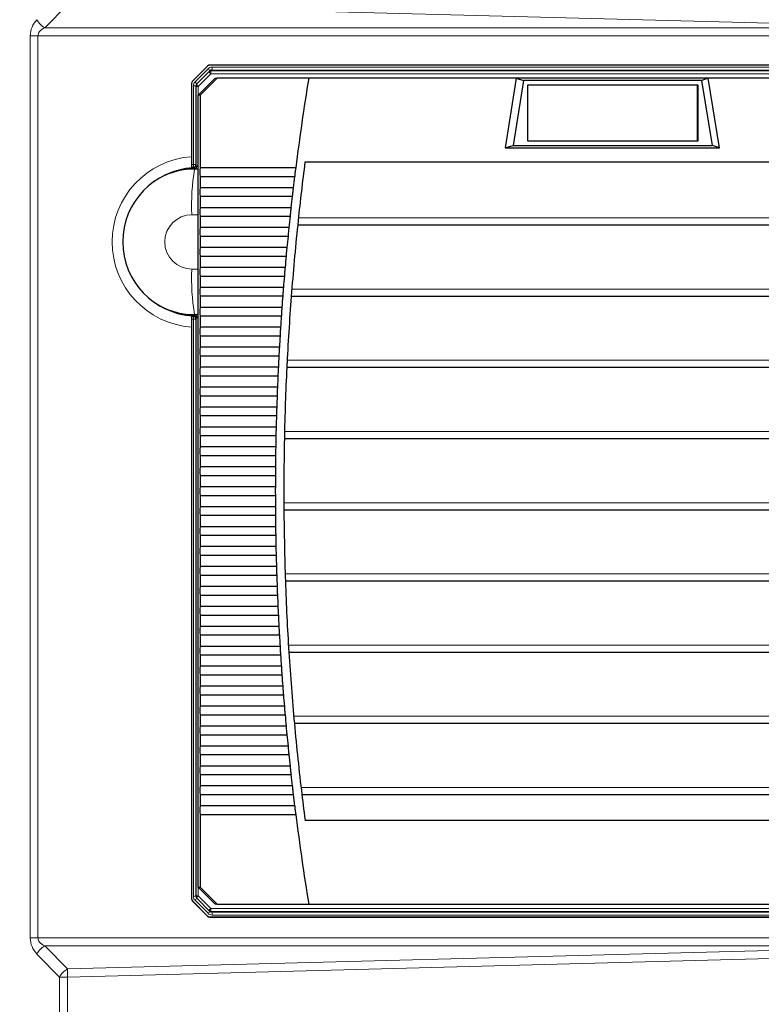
# Model space of a CAD drawing. Header units: millimetres. Extents: x 0 to 4205, y 0 to 2970.
# Tile 60 of 87: x 2147 to 2277, y 1806 to 1979. Entities that reach past the tile are written whole.
import ezdxf

# ---------------------------------------------------------------- set-up
doc = ezdxf.new("R2010")
doc.units = ezdxf.units.MM
doc.header["$LTSCALE"] = 5
doc.styles.add('SLDTEXTSTYLE0', font='TXT', dxfattribs={"width": 0.605})
doc.dimstyles.new('SLDDIMSTYLE0', dxfattribs={"dimtxt": 12.841593, "dimasz": 16.5, "dimexe": 0, "dimexo": 0.0625, "dimgap": 3.210398, "dimtad": 1, "dimdec": 0, "dimrnd": 1e-09, "dimzin": 12, "dimdsep": 46, "dimtxsty": 'SLDTEXTSTYLE0', "dimsah": 1, "dimcen": 0.09, "dimadec": 0, "dimazin": 3, "dimtfac": 1, "dimtdec": 1, "dimtofl": 0, "dimtmove": 0, "dimatfit": 3, "dimfxl": 0, "dimfrac": 2, "dimtolj": 1, "dimtzin": 12, "dimarcsym": 0})

# ---------------------------------------------------------------- blocks, each defined once
blk = doc.blocks.new('_D_7')
at = {"color": 7, "linetype": 'Continuous', "lineweight": 0}
for p, q in [((2163.82, 2742.16), (2159.41, 2742.16)), ((2159.41, 2742.16), (2159.41, 2722.44)), ((2198.12, 2742.16), (2202.53, 2742.16)), ((2202.53, 2742.16), (2202.53, 2722.44)), ((1950.03, 2550.64), (1950.03, 2724.5)), ((2399.56, 1699.78), (2399.56, 2724.5)), ((2159.41, 2722.44), (2163.82, 2722.44)), ((2202.53, 2722.44), (2198.12, 2722.44)), ((1950.03, 2719.5), (2399.56, 2719.5))]:
    blk.add_line(p, q, dxfattribs=at)
at = {"color": 7, "linetype": 'Continuous', "lineweight": 18}
for points in [[(1950.03, 2719.5), (1966.53, 2717), (1966.53, 2722)], [(2399.56, 2719.5), (2383.06, 2722), (2383.06, 2717)]]:
    blk.add_solid(points, dxfattribs=at)
at = {"color": 7, "linetype": 'Continuous', "lineweight": 18, "char_height": 13.229, "attachment_point": 1, "style": 'SLDTEXTSTYLE0'}
for s, insert in [('450', (2166.27, 2762.15)), ('17,7', (2163.82, 2739.49))]:
    blk.add_mtext(s, dxfattribs=dict(at, insert=insert))

msp = doc.modelspace()

# ---------------------------------------------------------------- linework, layer by layer
at = {"color": 8, "linetype": 'Continuous', "lineweight": 18}
for p, q in [((2155.37, 1981.3), (2151.38, 1977.26)), ((2309.04, 1977.26), (2155.37, 1981.3)), ((2151.38, 1977.26), (2309.04, 1977.26)), ((2148.85, 1817.5), (2148.85, 1975.84)), ((2150.19, 1975.84), (2148.85, 1975.84)), ((2150.19, 1975.84), (2150.19, 1817.5)), ((2353.53, 1975.84), (2150.19, 1975.84)), ((2179.97, 1970.52), (2179.99, 1970.56)), ((2180.35, 1970.71), (2180.32, 1970.67)), ((2180.75, 1970.33), (2321.21, 1970.33)), ((2177.75, 1967.74), (2180.05, 1970.04)), ((2180.51, 1969.19), (2178.29, 1966.97)), ((2320.84, 1969.19), (2180.51, 1969.19)), ((2180.72, 1969.83), (2180.53, 1969.69)), ((2180.53, 1969.69), (2320.87, 1969.69)), ((2321.18, 1969.83), (2180.72, 1969.83)), ((2177.29, 1967.85), (2177.26, 1967.81)), ((2177.46, 1953.23), (2177.46, 1967.03)), ((2177.46, 1967.03), (2177.93, 1967.03)), ((2177.93, 1966.97), (2178.29, 1966.97)), ((2178.29, 1966.97), (2178.29, 1953)), ((2177.46, 1953.23), (2177.93, 1953.23)), ((2178.29, 1953), (2178.31, 1953)), ((2177.44, 1952.65), (2177.46, 1952.76)), ((2177.67, 1952.44), (2177.79, 1952.51)), ((2177.67, 1952.44), (2178.31, 1952.44)), ((2178.31, 1952.5), (2178.26, 1952.5)), ((2178.27, 1944.44), (2177.2, 1944.44)), ((2178.31, 1944.44), (2178.27, 1944.44)), ((2178.27, 1934.9), (2178.27, 1944.44)), ((2195.9, 1943.89), (2306.05, 1943.89)), ((2177.2, 1934.9), (2178.27, 1934.9)), ((2178.31, 1934.9), (2178.27, 1934.9)), ((2194.73, 1931.39), (2307.21, 1931.39)), ((2177.46, 1926.58), (2177.44, 1926.69)), ((2177.46, 1824.81), (2177.46, 1926.11)), ((2177.93, 1926.11), (2177.46, 1926.11)), ((2177.67, 1926.9), (2177.79, 1926.83)), ((2178.31, 1926.9), (2177.67, 1926.9)), ((2178.26, 1926.84), (2178.31, 1926.84)), ((2178.29, 1926.34), (2178.29, 1824.87)), ((2178.31, 1926.34), (2178.29, 1926.34)), ((2193.92, 1918.89), (2308.03, 1918.89)), ((2193.46, 1906.39), (2308.49, 1906.39)), ((2193.34, 1893.89), (2308.61, 1893.89)), ((2193.57, 1881.39), (2308.38, 1881.39)), ((2194.15, 1868.89), (2307.8, 1868.89)), ((2195.07, 1856.39), (2306.87, 1856.39)), ((2196.35, 1843.89), (2305.6, 1843.89)), ((2177.26, 1824.03), (2177.29, 1823.99)), ((2177.46, 1824.81), (2177.93, 1824.81)), ((2180.05, 1821.81), (2177.75, 1824.11)), ((2178.29, 1824.87), (2177.93, 1824.87)), ((2178.29, 1824.87), (2180.51, 1822.65)), ((2180.51, 1822.65), (2320.84, 1822.65)), ((2180.53, 1822.15), (2180.72, 1822.01)), ((2320.87, 1822.15), (2180.53, 1822.15)), ((2180.72, 1822.01), (2321.18, 1822.01)), ((2180, 1821.28), (2179.97, 1821.32)), ((2180.32, 1821.17), (2180.35, 1821.14)), ((2321.21, 1821.51), (2180.75, 1821.51)), ((2150.19, 1817.5), (2148.85, 1817.5)), ((2150.19, 1817.5), (2353.53, 1817.5)), ((2309.04, 1816.09), (2151.38, 1816.09)), ((2151.38, 1816.09), (2155.37, 1812.04)), ((2155.37, 1812.04), (2309.04, 1816.09)), ((2153.99, 1810.63), (2150, 1814.67)), ((2309.05, 1814.67), (2155.38, 1810.63)), ((2153.99, 1716.65), (2153.99, 1810.63)), ((2155.38, 1810.63), (2153.99, 1810.63)), ((2155.38, 1810.63), (2155.38, 1716.65))]:
    msp.add_line(p, q, dxfattribs=at)
at = {"color": 7, "linetype": 'Continuous', "lineweight": 25}
for p, q in [((2179.97, 1970.52), (2177.26, 1967.81)), ((2177.29, 1967.85), (2179.99, 1970.56)), ((2321.63, 1970.67), (2180.32, 1970.67)), ((2321.73, 1970.71), (2180.35, 1970.71)), ((2180.37, 1969.68), (2178.07, 1967.38)), ((2177.14, 1967.49), (2177.14, 1954.62)), ((2177.93, 1953.23), (2177.93, 1967.03)), ((2178.31, 1965.42), (2181.3, 1968.42)), ((2181.62, 1968.42), (2178.63, 1965.42)), ((2181.3, 1968.42), (2181.62, 1968.42)), ((2197.7, 1968.42), (2181.62, 1968.42)), ((2234.13, 1968.42), (2197.7, 1968.42)), ((2234.13, 1968.42), (2232.16, 1956.17)), ((2235.4, 1968), (2233.56, 1956.6)), ((2234.13, 1968.42), (2235.4, 1968)), ((2267.82, 1968.42), (2234.13, 1968.42)), ((2266.7, 1968), (2235.4, 1968)), ((2266.02, 1967.2), (2236.08, 1967.2)), ((2236.08, 1967.2), (2236.08, 1957.4)), ((2265.93, 1957.4), (2265.93, 1967.2)), ((2266.02, 1957.4), (2266.02, 1967.2)), ((2267.82, 1968.42), (2266.7, 1968)), ((2268.54, 1956.6), (2266.7, 1968)), ((2269.8, 1956.17), (2267.82, 1968.42)), ((2304.27, 1968.42), (2267.82, 1968.42)), ((2178.31, 1826.42), (2178.31, 1965.42)), ((2178.63, 1965.42), (2178.31, 1965.42)), ((2178.63, 1965.42), (2178.63, 1952.67)), ((2232.16, 1956.17), (2233.56, 1956.6)), ((2233.56, 1956.6), (2268.54, 1956.6)), ((2236.08, 1957.4), (2266.02, 1957.4)), ((2269.8, 1956.17), (2268.54, 1956.6)), ((2232.16, 1956.17), (2269.8, 1956.17)), ((2177.93, 1953.23), (2177.93, 1953.23)), ((2304.91, 1953.67), (2197.05, 1953.67)), ((2177.7, 1952.7), (2177.72, 1952.72)), ((2195.43, 1952.67), (2178.63, 1952.67)), ((2178.63, 1951.17), (2195.24, 1951.17)), ((2178.63, 1951.17), (2178.63, 1949.17)), ((2195, 1949.17), (2178.63, 1949.17)), ((2178.63, 1947.67), (2178.63, 1945.67)), ((2178.63, 1947.67), (2194.82, 1947.67)), ((2194.6, 1945.67), (2178.63, 1945.67)), ((2178.63, 1944.17), (2194.43, 1944.17)), ((2178.63, 1944.17), (2178.63, 1942.17)), ((2195.77, 1942.66), (2306.16, 1942.66)), ((2194.22, 1942.17), (2178.63, 1942.17)), ((2178.63, 1940.67), (2178.63, 1938.67)), ((2178.63, 1940.67), (2194.07, 1940.67)), ((2193.88, 1938.67), (2178.63, 1938.67)), ((2178.63, 1937.17), (2193.74, 1937.17)), ((2178.63, 1937.17), (2178.63, 1935.17)), ((2193.56, 1935.17), (2178.63, 1935.17)), ((2178.63, 1933.67), (2178.63, 1931.67)), ((2178.63, 1933.67), (2193.43, 1933.67)), ((2193.27, 1931.67), (2178.63, 1931.67)), ((2178.63, 1930.17), (2193.15, 1930.17)), ((2178.63, 1930.17), (2178.63, 1928.17)), ((2194.64, 1930.16), (2307.28, 1930.16)), ((2193, 1928.17), (2178.63, 1928.17)), ((2177.81, 1926.51), (2177.72, 1926.62)), ((2177.79, 1926.52), (2177.81, 1926.5)), ((2177.93, 1824.81), (2177.93, 1926.11)), ((2177.93, 1926.11), (2177.93, 1926.11)), ((2178.63, 1926.67), (2192.9, 1926.67)), ((2178.63, 1926.67), (2178.63, 1924.67)), ((2177.14, 1924.72), (2177.14, 1824.34)), ((2192.77, 1924.67), (2178.63, 1924.67)), ((2178.63, 1923.17), (2192.67, 1923.17)), ((2178.63, 1923.17), (2178.63, 1921.17)), ((2192.56, 1921.17), (2178.63, 1921.17)), ((2178.63, 1919.67), (2192.48, 1919.67)), ((2178.63, 1919.67), (2178.63, 1917.67)), ((2192.38, 1917.67), (2178.63, 1917.67)), ((2193.86, 1917.66), (2308.06, 1917.66)), ((2178.63, 1916.17), (2192.31, 1916.17)), ((2178.63, 1916.17), (2178.63, 1914.17)), ((2192.22, 1914.17), (2178.63, 1914.17)), ((2178.63, 1912.67), (2178.63, 1910.67)), ((2178.63, 1912.67), (2192.16, 1912.67)), ((2192.09, 1910.67), (2178.63, 1910.67)), ((2178.63, 1909.17), (2192.05, 1909.17)), ((2178.63, 1909.17), (2178.63, 1907.17)), ((2191.99, 1907.17), (2178.63, 1907.17)), ((2178.63, 1905.67), (2178.63, 1903.67)), ((2178.63, 1905.67), (2191.96, 1905.67)), ((2193.43, 1905.16), (2308.49, 1905.16)), ((2191.92, 1903.67), (2178.63, 1903.67)), ((2178.63, 1902.17), (2191.9, 1902.17)), ((2178.63, 1902.17), (2178.63, 1900.17)), ((2191.87, 1900.17), (2178.63, 1900.17)), ((2178.63, 1898.67), (2178.63, 1896.67)), ((2178.63, 1898.67), (2191.86, 1898.67)), ((2191.85, 1896.67), (2178.63, 1896.67)), ((2178.63, 1895.17), (2191.85, 1895.17)), ((2178.63, 1895.17), (2178.63, 1893.17)), ((2191.86, 1893.17), (2178.63, 1893.17)), ((2193.35, 1892.66), (2308.58, 1892.66)), ((2178.63, 1891.67), (2178.63, 1889.67)), ((2178.63, 1891.67), (2191.87, 1891.67)), ((2191.9, 1889.67), (2178.63, 1889.67)), ((2178.63, 1888.17), (2178.63, 1886.17)), ((2178.63, 1888.17), (2191.92, 1888.17)), ((2191.96, 1886.17), (2178.63, 1886.17)), ((2178.63, 1884.67), (2191.99, 1884.67)), ((2178.63, 1884.67), (2178.63, 1882.67)), ((2192.05, 1882.67), (2178.63, 1882.67)), ((2178.63, 1881.17), (2192.09, 1881.17)), ((2178.63, 1881.17), (2178.63, 1879.17)), ((2192.16, 1879.17), (2178.63, 1879.17)), ((2193.61, 1880.16), (2308.35, 1880.16)), ((2178.63, 1877.67), (2192.22, 1877.67)), ((2178.63, 1877.67), (2178.63, 1875.67)), ((2192.31, 1875.67), (2178.63, 1875.67)), ((2178.63, 1874.17), (2178.63, 1872.17)), ((2178.63, 1874.17), (2192.38, 1874.17)), ((2192.48, 1872.17), (2178.63, 1872.17)), ((2178.63, 1870.67), (2192.56, 1870.67)), ((2178.63, 1870.67), (2178.63, 1868.67)), ((2192.67, 1868.67), (2178.63, 1868.67)), ((2178.63, 1867.17), (2192.77, 1867.17)), ((2178.63, 1867.17), (2178.63, 1865.17)), ((2194.22, 1867.66), (2307.77, 1867.66)), ((2192.9, 1865.17), (2178.63, 1865.17)), ((2178.63, 1863.67), (2193, 1863.67)), ((2178.63, 1863.67), (2178.63, 1861.67)), ((2193.15, 1861.67), (2178.63, 1861.67)), ((2178.63, 1860.17), (2178.63, 1858.17)), ((2178.63, 1860.17), (2193.27, 1860.17)), ((2193.43, 1858.17), (2178.63, 1858.17)), ((2178.63, 1856.67), (2178.63, 1854.67)), ((2178.63, 1856.67), (2193.56, 1856.67)), ((2193.74, 1854.67), (2178.63, 1854.67)), ((2195.18, 1855.16), (2306.84, 1855.16)), ((2178.63, 1853.17), (2193.88, 1853.17)), ((2178.63, 1853.17), (2178.63, 1851.17)), ((2194.07, 1851.17), (2178.63, 1851.17)), ((2178.63, 1849.67), (2178.63, 1847.67)), ((2178.63, 1849.67), (2194.22, 1849.67)), ((2194.43, 1847.67), (2178.63, 1847.67)), ((2178.63, 1846.17), (2178.63, 1844.17)), ((2178.63, 1846.17), (2194.6, 1846.17)), ((2194.82, 1844.17), (2178.63, 1844.17)), ((2178.63, 1842.67), (2178.63, 1840.67)), ((2178.63, 1842.67), (2195, 1842.67)), ((2196.49, 1842.66), (2305.57, 1842.66)), ((2195.24, 1840.67), (2178.63, 1840.67)), ((2178.63, 1839.17), (2195.43, 1839.17)), ((2178.63, 1839.17), (2178.63, 1826.42)), ((2197.05, 1838.17), (2304.91, 1838.17)), ((2178.31, 1826.42), (2178.63, 1826.42)), ((2181.3, 1823.42), (2178.31, 1826.42)), ((2178.63, 1826.42), (2181.62, 1823.42)), ((2177.26, 1824.03), (2179.97, 1821.32)), ((2180, 1821.28), (2177.29, 1823.99)), ((2178.07, 1824.46), (2180.37, 1822.16)), ((2181.62, 1823.42), (2181.3, 1823.42)), ((2181.62, 1823.42), (2197.7, 1823.42)), ((2197.7, 1823.42), (2304.27, 1823.42)), ((2180.32, 1821.17), (2321.64, 1821.17)), ((2180.35, 1821.14), (2321.73, 1821.14))]:
    msp.add_line(p, q, dxfattribs=at)
at = {"color": 8, "linetype": 'Continuous', "lineweight": 18, "flags": 128}
for points in [[(2177.79, 1952.51), (2177.84, 1952.52), (2177.89, 1952.55), (2177.93, 1952.6), (2177.97, 1952.66), (2178.01, 1952.73), (2178.03, 1952.82), (2178.05, 1952.91), (2178.06, 1953.01)], [(2177.34, 1952.53), (2177.37, 1952.56), (2177.44, 1952.65)], [(2177.44, 1926.69), (2177.41, 1926.73), (2177.34, 1926.81)], [(2177.79, 1926.83), (2177.84, 1926.82), (2177.89, 1926.79), (2177.93, 1926.74), (2177.97, 1926.68), (2178.01, 1926.61), (2178.03, 1926.52), (2178.05, 1926.43), (2178.06, 1926.33)]]:
    msp.add_lwpolyline(points, dxfattribs=at)
at = {"color": 8, "linetype": 'Continuous', "lineweight": 18}
for centre, radius, start, end in [((2152.84, 1980.06), 3.16, 206.1029, 242.4439), ((2178.51, 1970.21), 2.24, 350.2173, 3.0349), ((2178.23, 1968.05), 2.69, 37.3493, 47.5528), ((2184.28, 1973.04), 5.39, 220.914, 225.6424), ((2180.53, 1969.19), 0.499, 90.0253, 113.9006), ((2182.74, 1969.31), 2.24, 170.2173, 183.0349), ((2175.93, 1965.75), 2.69, 37.3493, 47.5528), ((2182.37, 1971.13), 5.82, 221.3144, 225.536), ((2178.2, 1939.67), 14.99, 94.0442, 265.9558), ((2178.12, 1939.72), 13.53, 92.781, 94.2321), ((2173.66, 1952.98), 3.81, 356.7493, 3.8438), ((2177.45, 1953.24), 0.481, 271.5442, 354.3951), ((2176.05, 1952.88), 2.24, 350.2173, 3.0349), ((2178.1, 1939.72), 13.06, 92.781, 94.3335), ((2213.03, 1946.34), 35.88, 170.2173, 183.0349), ((2177.32, 1953.03), 0.499, 272.2728, 318.8176), ((2177.21, 1939.67), 4.77, 90.0815, 269.9185), ((2213.03, 1933), 35.88, 176.9651, 189.7827), ((2178.1, 1939.62), 13.06, 265.6665, 267.219), ((2178.12, 1939.62), 13.53, 265.7679, 267.219), ((2177.32, 1926.32), 0.499, 38.034, 87.7275), ((2177.42, 1926.2), 0.499, 41.282, 87.2155), ((2173.66, 1926.37), 3.81, 356.1562, 3.2507), ((2177.45, 1926.1), 0.481, 5.6049, 88.4558), ((2176.05, 1926.46), 2.24, 356.9651, 9.7827), ((2175.93, 1826.09), 2.69, 312.4472, 322.6507), ((2182.37, 1820.71), 5.82, 134.464, 138.6856), ((2178.23, 1823.79), 2.69, 312.4472, 322.6507), ((2184.28, 1818.8), 5.39, 134.3576, 139.086), ((2180.53, 1822.65), 0.499, 246.0989, 269.9752), ((2182.74, 1822.53), 2.24, 176.9651, 189.7827), ((2178.51, 1821.63), 2.24, 356.9651, 9.7827), ((2152.84, 1813.28), 3.16, 117.5561, 153.8971), ((2156.83, 1809.24), 3.16, 117.5561, 153.8971), ((2198.34, 1811.85), 42.97, 179.7365, 181.619)]:
    msp.add_arc(centre, radius, start, end, dxfattribs=at)
at = {"color": 7, "linetype": 'Continuous', "lineweight": 25}
for centre, radius, start, end in [((2644.14, 1895.93), 452.29, 170.7766, 172.7928), ((2177.43, 1953.23), 0.5, 355.7477, 0), ((2644.14, 1895.92), 450.81, 172.6403, 173.9538), ((2178.08, 1939.67), 12.99, 92.8096, 267.1904), ((2177.67, 1939.71), 12.73, 90.0054, 124.8722), ((2177.42, 1953.15), 0.499, 272.7842, 320.9957), ((2201.28, 1951.92), 22.66, 178.1077, 181.8923), ((2644.16, 1895.92), 452.31, 172.9839, 173.2395), ((2201.28, 1948.42), 22.66, 178.1077, 181.8923), ((2644.16, 1895.92), 452.31, 173.4304, 173.6857), ((2201.28, 1944.92), 22.66, 178.1077, 181.8923), ((2644.17, 1895.92), 452.32, 173.8765, 174.1316), ((2644.16, 1895.92), 450.82, 173.9538, 175.5492), ((2201.28, 1941.42), 22.66, 178.1077, 181.8923), ((2644.17, 1895.92), 452.32, 174.3222, 174.5771), ((2201.28, 1937.92), 22.66, 178.1077, 181.8923), ((2644.18, 1895.92), 452.32, 174.7675, 175.0223), ((2201.28, 1934.42), 22.66, 178.1077, 181.8923), ((2644.18, 1895.92), 452.33, 175.2126, 175.4672), ((2201.28, 1930.92), 22.66, 178.1077, 181.8923), ((2644.17, 1895.92), 450.83, 175.5492, 177.1411), ((2177.67, 1939.63), 12.73, 235.1278, 269.9946), ((2644.18, 1895.92), 452.33, 175.6573, 175.9118), ((2201.28, 1927.42), 22.66, 178.1077, 181.8923), ((2177.43, 1926.11), 0.5, 0, 4.2523), ((2644.18, 1895.92), 452.33, 176.1018, 176.3561), ((2201.28, 1923.92), 22.66, 178.1077, 181.8923), ((2644.19, 1895.92), 452.34, 176.5461, 176.8003), ((2201.28, 1920.42), 22.66, 178.1077, 181.8923), ((2644.19, 1895.92), 452.34, 176.9901, 177.2442), ((2644.17, 1895.92), 450.84, 177.1411, 178.7307), ((2201.28, 1916.92), 22.66, 178.1077, 181.8923), ((2644.19, 1895.92), 452.34, 177.434, 177.688), ((2201.28, 1913.42), 22.66, 178.1077, 181.8923), ((2644.19, 1895.92), 452.34, 177.8777, 178.1316), ((2201.28, 1909.92), 22.66, 178.1077, 181.8923), ((2644.19, 1895.92), 452.34, 178.3212, 178.5751), ((2201.28, 1906.42), 22.66, 178.1077, 181.8923), ((2644.19, 1895.92), 452.34, 178.7647, 179.0185), ((2644.18, 1895.92), 450.84, 178.7307, 180.3194), ((2201.28, 1902.92), 22.66, 178.1077, 181.8923), ((2644.2, 1895.92), 452.34, 179.2081, 179.4619), ((2201.28, 1899.42), 22.66, 178.1077, 181.8923), ((2644.2, 1895.92), 452.34, 179.6515, 179.9052), ((2201.28, 1895.92), 22.66, 178.1077, 181.8923), ((2644.2, 1895.92), 452.34, 180.0948, 180.3485), ((2201.28, 1892.42), 22.66, 178.1077, 181.8923), ((2644.18, 1895.92), 450.84, 180.3194, 181.9084), ((2644.2, 1895.92), 452.34, 180.5381, 180.7919), ((2201.28, 1888.92), 22.66, 178.1077, 181.8923), ((2644.19, 1895.92), 452.34, 180.9815, 181.2353), ((2201.28, 1885.42), 22.66, 178.1077, 181.8923), ((2644.19, 1895.92), 452.34, 181.4249, 181.6788), ((2201.28, 1881.92), 22.66, 178.1077, 181.8923), ((2644.19, 1895.92), 452.34, 181.8684, 182.1223), ((2644.17, 1895.92), 450.84, 181.9084, 183.4988), ((2201.28, 1878.42), 22.66, 178.1077, 181.8923), ((2644.19, 1895.92), 452.34, 182.312, 182.566), ((2201.28, 1874.92), 22.66, 178.1077, 181.8923), ((2644.19, 1895.92), 452.34, 182.7558, 183.0099), ((2201.28, 1871.42), 22.66, 178.1077, 181.8923), ((2644.19, 1895.92), 452.34, 183.1997, 183.4539), ((2201.28, 1867.92), 22.66, 178.1077, 181.8923), ((2644.16, 1895.92), 450.83, 183.4988, 185.0919), ((2644.18, 1895.92), 452.33, 183.6439, 183.8982), ((2201.28, 1864.42), 22.66, 178.1077, 181.8923), ((2644.18, 1895.92), 452.33, 184.0882, 184.3427), ((2201.28, 1860.92), 22.66, 178.1077, 181.8923), ((2644.18, 1895.92), 452.33, 184.5328, 184.7874), ((2201.28, 1857.42), 22.66, 178.1077, 181.8923), ((2644.18, 1895.92), 452.32, 184.9777, 185.2325), ((2201.28, 1853.92), 22.66, 178.1077, 181.8923), ((2644.15, 1895.92), 450.81, 185.0919, 186.6891), ((2644.17, 1895.92), 452.32, 185.4229, 185.6778), ((2201.28, 1850.42), 22.66, 178.1077, 181.8923), ((2644.17, 1895.92), 452.32, 185.8684, 186.1235), ((2201.28, 1846.92), 22.66, 178.1077, 181.8923), ((2644.16, 1895.92), 452.31, 186.3143, 186.5696), ((2201.28, 1843.42), 22.66, 178.1077, 181.8923), ((2644.16, 1895.92), 452.31, 186.7605, 187.0161), ((2644.14, 1895.92), 450.8, 186.6891, 187.3597), ((2201.28, 1839.92), 22.66, 178.1077, 181.8923), ((2644.14, 1895.92), 452.29, 187.2072, 189.2234)]:
    msp.add_arc(centre, radius, start, end, dxfattribs=at)
at = {"color": 8, "linetype": 'Continuous', "lineweight": 18}
for centre, major_axis, ratio, start_param, end_param in [((2152.81, 1975.84), (0, 4), 0.990766, 0.787269, 1.570796), ((2154.27, 1975.84), (4.09, 0), 0.489577, 2.358065, 3.141593), ((2180.75, 1969.33), (-0.105, 0.995), 0.997578, 6.178589, 6.963483), ((2178.46, 1967.03), (-0.177, 0.984), 0.998548, 0.608219, 1.393113), ((2178.32, 1953.04), (0.5, 0.002), 0.06971, 4.147104, 4.651004), ((2178.32, 1952.54), (1, 0.002), 0.034855, 4.147328, 4.651228), ((2178.96, 1944.44), (0, 8), 0.08719, 1.218152, 1.570796), ((2178.96, 1934.9), (0, 8), 0.08719, 1.570796, 1.92344), ((2178.32, 1926.8), (1, -0.002), 0.034855, 1.631957, 2.135857), ((2178.32, 1926.3), (0.5, -0.002), 0.06971, 1.632182, 2.136081), ((2178.46, 1824.81), (0.177, 0.984), 0.998548, 1.74848, 2.533374), ((2180.75, 1822.51), (0.105, 0.995), 0.997578, 2.461295, 3.246189), ((2152.81, 1817.5), (0, 4), 0.990766, 1.570796, 2.354324), ((2154.27, 1817.5), (4.09, 0), 0.489577, 3.141593, 3.92512)]:
    msp.add_ellipse(centre, major_axis=major_axis, ratio=ratio, start_param=start_param, end_param=end_param, dxfattribs=at)
at = {"color": 7, "linetype": 'Continuous', "lineweight": 25}
for centre, major_axis, ratio, start_param, end_param in [((2180.32, 1970.17), (-0.143, 0.48), 0.997773, 5.994767, 6.780165), ((2180.35, 1970.21), (-0.143, 0.48), 0.997773, 5.994767, 6.780165), ((2180.72, 1969.33), (0.036, 0.5), 0.995701, 0.071628, 0.856521), ((2177.64, 1967.49), (-0.143, 0.48), 0.997773, 0.49698, 1.28116), ((2178.43, 1967.03), (-0.062, 0.496), 0.997438, 0.661143, 1.446037), ((2177.64, 1824.35), (0.143, 0.48), 0.997773, 1.860432, 2.645831), ((2178.43, 1824.81), (0.062, 0.496), 0.997438, 1.695556, 2.48045), ((2180.72, 1822.51), (-0.036, 0.5), 0.995701, 2.285071, 3.069965), ((2180.32, 1821.67), (0.143, 0.48), 0.997773, 2.645831, 3.430011), ((2180.35, 1821.64), (0.143, 0.48), 0.997773, 2.645831, 3.430011)]:
    msp.add_ellipse(centre, major_axis=major_axis, ratio=ratio, start_param=start_param, end_param=end_param, dxfattribs=at)
for points, knots in [([(2177.14, 1954.62), (2177.14, 1954.4), (2177.14, 1953.95), (2177.13, 1953.33), (2177.12, 1952.93), (2177.11, 1952.78), (2177.11, 1952.74)], [0, 0, 0, 0, 0.274392, 0.548807, 0.850385, 1, 1, 1, 1]), ([(2177.8, 1952.83), (2177.82, 1952.85), (2177.85, 1952.89), (2177.88, 1952.95), (2177.9, 1953.02), (2177.91, 1953.07), (2177.92, 1953.12), (2177.93, 1953.16), (2177.93, 1953.21), (2177.93, 1953.23)], [0, 0, 0, 0, 0.080112, 0.219921, 0.330748, 0.42901, 0.564221, 0.875213, 1, 1, 1, 1]), ([(2177.72, 1952.72), (2177.74, 1952.75), (2177.77, 1952.79), (2177.8, 1952.82), (2177.81, 1952.84)], [0, 0, 0, 0, 0.7, 1, 1, 1, 1]), ([(2195.32, 1951.92), (2195.3, 1951.79), (2195.27, 1951.53), (2195.25, 1951.29), (2195.24, 1951.17)], [0, 0, 0, 0, 0.500119, 1, 1, 1, 1]), ([(2195.43, 1952.67), (2195.41, 1952.55), (2195.37, 1952.31), (2195.34, 1952.05), (2195.32, 1951.92)], [0, 0, 0, 0, 0.499583, 1, 1, 1, 1]), ([(2194.9, 1948.42), (2194.88, 1948.29), (2194.85, 1948.03), (2194.83, 1947.79), (2194.82, 1947.67)], [0, 0, 0, 0, 0.500121, 1, 1, 1, 1]), ([(2195, 1949.17), (2194.98, 1949.05), (2194.94, 1948.81), (2194.91, 1948.55), (2194.9, 1948.42)], [0, 0, 0, 0, 0.499572, 1, 1, 1, 1]), ([(2194.5, 1944.92), (2194.49, 1944.79), (2194.46, 1944.53), (2194.44, 1944.29), (2194.43, 1944.17)], [0, 0, 0, 0, 0.500122, 1, 1, 1, 1]), ([(2194.6, 1945.67), (2194.58, 1945.55), (2194.55, 1945.31), (2194.52, 1945.05), (2194.5, 1944.92)], [0, 0, 0, 0, 0.499561, 1, 1, 1, 1]), ([(2194.13, 1941.42), (2194.12, 1941.29), (2194.1, 1941.03), (2194.08, 1940.79), (2194.07, 1940.67)], [0, 0, 0, 0, 0.500123, 1, 1, 1, 1]), ([(2194.22, 1942.17), (2194.21, 1942.05), (2194.18, 1941.81), (2194.15, 1941.55), (2194.13, 1941.42)], [0, 0, 0, 0, 0.499552, 1, 1, 1, 1]), ([(2193.79, 1937.92), (2193.78, 1937.79), (2193.76, 1937.53), (2193.74, 1937.29), (2193.74, 1937.17)], [0, 0, 0, 0, 0.5001245, 1, 1, 1, 1]), ([(2193.88, 1938.67), (2193.86, 1938.55), (2193.83, 1938.31), (2193.81, 1938.05), (2193.79, 1937.92)], [0, 0, 0, 0, 0.499544, 1, 1, 1, 1]), ([(2193.48, 1934.42), (2193.47, 1934.29), (2193.45, 1934.03), (2193.44, 1933.79), (2193.43, 1933.67)], [0, 0, 0, 0, 0.500125, 1, 1, 1, 1]), ([(2193.56, 1935.17), (2193.54, 1935.05), (2193.52, 1934.81), (2193.49, 1934.55), (2193.48, 1934.42)], [0, 0, 0, 0, 0.499536, 1, 1, 1, 1]), ([(2193.2, 1930.92), (2193.19, 1930.79), (2193.17, 1930.53), (2193.16, 1930.29), (2193.15, 1930.17)], [0, 0, 0, 0, 0.500126, 1, 1, 1, 1]), ([(2193.27, 1931.67), (2193.25, 1931.55), (2193.23, 1931.31), (2193.21, 1931.05), (2193.2, 1930.92)], [0, 0, 0, 0, 0.499529, 1, 1, 1, 1]), ([(2192.94, 1927.42), (2192.93, 1927.29), (2192.91, 1927.03), (2192.9, 1926.79), (2192.9, 1926.67)], [0, 0, 0, 0, 0.500127, 1, 1, 1, 1]), ([(2193, 1928.17), (2192.99, 1928.05), (2192.97, 1927.81), (2192.95, 1927.55), (2192.94, 1927.42)], [0, 0, 0, 0, 0.499523, 1, 1, 1, 1]), ([(2177.11, 1926.6), (2177.11, 1926.56), (2177.12, 1926.42), (2177.13, 1926.05), (2177.14, 1925.44), (2177.14, 1924.97), (2177.14, 1924.72)], [0, 0, 0, 0, 0.149616, 0.422835, 0.696035, 1, 1, 1, 1]), ([(2177.93, 1926.14), (2177.93, 1926.17), (2177.92, 1926.22), (2177.92, 1926.27), (2177.89, 1926.36), (2177.86, 1926.45), (2177.81, 1926.5), (2177.79, 1926.52)], [0, 0, 0, 0, 0.268816, 0.557175, 0.685359, 0.850821, 1, 1, 1, 1]), ([(2192.71, 1923.92), (2192.7, 1923.79), (2192.68, 1923.53), (2192.68, 1923.29), (2192.67, 1923.17)], [0, 0, 0, 0, 0.500128, 1, 1, 1, 1]), ([(2192.77, 1924.67), (2192.76, 1924.55), (2192.73, 1924.31), (2192.72, 1924.05), (2192.71, 1923.92)], [0, 0, 0, 0, 0.499517, 1, 1, 1, 1]), ([(2192.5, 1920.42), (2192.5, 1920.29), (2192.48, 1920.03), (2192.48, 1919.79), (2192.48, 1919.67)], [0, 0, 0, 0, 0.500128, 1, 1, 1, 1]), ([(2192.56, 1921.17), (2192.55, 1921.05), (2192.53, 1920.81), (2192.51, 1920.55), (2192.5, 1920.42)], [0, 0, 0, 0, 0.499513, 1, 1, 1, 1]), ([(2192.33, 1916.92), (2192.32, 1916.79), (2192.31, 1916.53), (2192.31, 1916.29), (2192.31, 1916.17)], [0, 0, 0, 0, 0.500129, 1, 1, 1, 1]), ([(2192.38, 1917.67), (2192.37, 1917.55), (2192.35, 1917.31), (2192.33, 1917.05), (2192.33, 1916.92)], [0, 0, 0, 0, 0.499509, 1, 1, 1, 1]), ([(2192.18, 1913.42), (2192.17, 1913.29), (2192.16, 1913.03), (2192.16, 1912.79), (2192.16, 1912.67)], [0, 0, 0, 0, 0.500129, 1, 1, 1, 1]), ([(2192.06, 1909.92), (2192.05, 1909.79), (2192.05, 1909.53), (2192.05, 1909.29), (2192.05, 1909.17)], [0, 0, 0, 0, 0.50013, 1, 1, 1, 1]), ([(2191.96, 1906.42), (2191.96, 1906.29), (2191.95, 1906.03), (2191.96, 1905.79), (2191.96, 1905.67)], [0, 0, 0, 0, 0.50013, 1, 1, 1, 1]), ([(2191.96, 1886.17), (2191.96, 1886.05), (2191.95, 1885.81), (2191.96, 1885.55), (2191.96, 1885.42)], [0, 0, 0, 0, 0.4994994, 1, 1, 1, 1]), ([(2192.05, 1882.67), (2192.05, 1882.55), (2192.05, 1882.31), (2192.05, 1882.05), (2192.06, 1881.92)], [0, 0, 0, 0, 0.499501, 1, 1, 1, 1]), ([(2192.16, 1879.17), (2192.16, 1879.05), (2192.16, 1878.81), (2192.17, 1878.55), (2192.18, 1878.42)], [0, 0, 0, 0, 0.499504, 1, 1, 1, 1]), ([(2192.31, 1875.67), (2192.31, 1875.55), (2192.31, 1875.31), (2192.32, 1875.05), (2192.33, 1874.92)], [0, 0, 0, 0, 0.499507, 1, 1, 1, 1]), ([(2192.33, 1874.92), (2192.33, 1874.79), (2192.35, 1874.53), (2192.37, 1874.29), (2192.38, 1874.17)], [0, 0, 0, 0, 0.500129, 1, 1, 1, 1]), ([(2192.48, 1872.17), (2192.48, 1872.05), (2192.48, 1871.81), (2192.5, 1871.55), (2192.5, 1871.42)], [0, 0, 0, 0, 0.4995107, 1, 1, 1, 1]), ([(2192.5, 1871.42), (2192.51, 1871.29), (2192.53, 1871.03), (2192.55, 1870.79), (2192.56, 1870.67)], [0, 0, 0, 0, 0.500128, 1, 1, 1, 1]), ([(2192.67, 1868.67), (2192.68, 1868.55), (2192.68, 1868.31), (2192.7, 1868.05), (2192.71, 1867.92)], [0, 0, 0, 0, 0.499515, 1, 1, 1, 1]), ([(2192.71, 1867.92), (2192.72, 1867.79), (2192.73, 1867.53), (2192.76, 1867.29), (2192.77, 1867.17)], [0, 0, 0, 0, 0.500128, 1, 1, 1, 1]), ([(2192.9, 1865.17), (2192.9, 1865.05), (2192.91, 1864.81), (2192.93, 1864.55), (2192.94, 1864.42)], [0, 0, 0, 0, 0.49952, 1, 1, 1, 1]), ([(2192.94, 1864.42), (2192.95, 1864.29), (2192.97, 1864.03), (2192.99, 1863.79), (2193, 1863.67)], [0, 0, 0, 0, 0.500127, 1, 1, 1, 1]), ([(2193.15, 1861.67), (2193.16, 1861.55), (2193.17, 1861.31), (2193.19, 1861.05), (2193.2, 1860.92)], [0, 0, 0, 0, 0.499526, 1, 1, 1, 1]), ([(2193.2, 1860.92), (2193.21, 1860.79), (2193.23, 1860.53), (2193.25, 1860.29), (2193.27, 1860.17)], [0, 0, 0, 0, 0.500126, 1, 1, 1, 1]), ([(2193.43, 1858.17), (2193.44, 1858.05), (2193.45, 1857.81), (2193.47, 1857.55), (2193.48, 1857.42)], [0, 0, 0, 0, 0.499532, 1, 1, 1, 1]), ([(2193.48, 1857.42), (2193.49, 1857.29), (2193.52, 1857.03), (2193.54, 1856.79), (2193.56, 1856.67)], [0, 0, 0, 0, 0.500126, 1, 1, 1, 1]), ([(2193.74, 1854.67), (2193.74, 1854.55), (2193.76, 1854.31), (2193.78, 1854.05), (2193.79, 1853.92)], [0, 0, 0, 0, 0.49954, 1, 1, 1, 1]), ([(2193.79, 1853.92), (2193.81, 1853.79), (2193.83, 1853.53), (2193.86, 1853.29), (2193.88, 1853.17)], [0, 0, 0, 0, 0.500125, 1, 1, 1, 1]), ([(2194.07, 1851.17), (2194.08, 1851.05), (2194.1, 1850.81), (2194.12, 1850.55), (2194.13, 1850.42)], [0, 0, 0, 0, 0.499548, 1, 1, 1, 1]), ([(2194.13, 1850.42), (2194.15, 1850.29), (2194.18, 1850.03), (2194.21, 1849.79), (2194.22, 1849.67)], [0, 0, 0, 0, 0.5001234, 1, 1, 1, 1]), ([(2194.43, 1847.67), (2194.44, 1847.55), (2194.46, 1847.31), (2194.49, 1847.05), (2194.5, 1846.92)], [0, 0, 0, 0, 0.499557, 1, 1, 1, 1]), ([(2194.5, 1846.92), (2194.52, 1846.79), (2194.55, 1846.53), (2194.58, 1846.29), (2194.6, 1846.17)], [0, 0, 0, 0, 0.500122, 1, 1, 1, 1]), ([(2194.82, 1844.17), (2194.83, 1844.05), (2194.85, 1843.81), (2194.88, 1843.55), (2194.9, 1843.42)], [0, 0, 0, 0, 0.499567, 1, 1, 1, 1]), ([(2194.9, 1843.42), (2194.91, 1843.29), (2194.94, 1843.03), (2194.98, 1842.79), (2195, 1842.67)], [0, 0, 0, 0, 0.500121, 1, 1, 1, 1]), ([(2195.24, 1840.67), (2195.25, 1840.55), (2195.27, 1840.31), (2195.3, 1840.05), (2195.32, 1839.92)], [0, 0, 0, 0, 0.499577, 1, 1, 1, 1]), ([(2195.32, 1839.92), (2195.34, 1839.79), (2195.37, 1839.53), (2195.41, 1839.29), (2195.43, 1839.17)], [0, 0, 0, 0, 0.500119, 1, 1, 1, 1])]:
    msp.add_open_spline(points, degree=3, knots=knots, dxfattribs=at)
at = {"color": 8, "linetype": 'Continuous', "lineweight": 18}
for points, knots in [([(2177.82, 1953.03), (2177.83, 1953.02), (2177.84, 1953.02), (2177.92, 1953.01), (2178.01, 1953.01), (2178.06, 1953.01)], [0, 0, 0, 0, 0.34622, 0.673121, 1, 1, 1, 1]), ([(2177.79, 1952.51), (2177.7, 1952.51), (2177.53, 1952.51), (2177.37, 1952.52), (2177.35, 1952.52), (2177.34, 1952.53)], [0, 0, 0, 0, 0.323226, 0.650523, 1, 1, 1, 1]), ([(2177.34, 1926.81), (2177.35, 1926.82), (2177.37, 1926.82), (2177.52, 1926.83), (2177.7, 1926.83), (2177.79, 1926.83)], [0, 0, 0, 0, 0.330189, 0.657642, 1, 1, 1, 1]), ([(2178.06, 1926.33), (2178.01, 1926.33), (2177.94, 1926.33), (2177.91, 1926.33), (2177.9, 1926.33)], [0, 0, 0, 0, 0.764908, 1, 1, 1, 1])]:
    msp.add_open_spline(points, degree=3, knots=knots, dxfattribs=at)
at = {"color": 7, "linetype": 'Continuous', "lineweight": 25}
for points in [[(2192.22, 1914.17), (2192.21, 1914.05), (2192.19, 1913.81), (2192.18, 1913.55), (2192.18, 1913.42)], [(2192.09, 1910.67), (2192.09, 1910.55), (2192.07, 1910.31), (2192.06, 1910.05), (2192.06, 1909.92)], [(2191.99, 1907.17), (2191.99, 1907.05), (2191.97, 1906.81), (2191.97, 1906.55), (2191.96, 1906.42)], [(2191.92, 1903.67), (2191.91, 1903.55), (2191.9, 1903.31), (2191.9, 1903.05), (2191.89, 1902.92)], [(2191.89, 1902.92), (2191.89, 1902.79), (2191.89, 1902.53), (2191.89, 1902.29), (2191.9, 1902.17)], [(2191.87, 1900.17), (2191.87, 1900.05), (2191.86, 1899.81), (2191.85, 1899.55), (2191.85, 1899.42)], [(2191.85, 1899.42), (2191.85, 1899.29), (2191.85, 1899.03), (2191.86, 1898.79), (2191.86, 1898.67)], [(2191.85, 1896.67), (2191.85, 1896.55), (2191.84, 1896.31), (2191.84, 1896.05), (2191.84, 1895.92)], [(2191.84, 1895.92), (2191.84, 1895.79), (2191.84, 1895.53), (2191.85, 1895.29), (2191.85, 1895.17)], [(2191.86, 1893.17), (2191.86, 1893.05), (2191.85, 1892.81), (2191.85, 1892.55), (2191.85, 1892.42)], [(2191.85, 1892.42), (2191.85, 1892.29), (2191.86, 1892.03), (2191.87, 1891.79), (2191.87, 1891.67)], [(2191.9, 1889.67), (2191.89, 1889.55), (2191.89, 1889.31), (2191.89, 1889.05), (2191.89, 1888.92)], [(2191.89, 1888.92), (2191.9, 1888.79), (2191.9, 1888.53), (2191.91, 1888.29), (2191.92, 1888.17)], [(2191.96, 1885.42), (2191.97, 1885.29), (2191.97, 1885.03), (2191.99, 1884.79), (2191.99, 1884.67)], [(2192.06, 1881.92), (2192.06, 1881.79), (2192.07, 1881.53), (2192.09, 1881.29), (2192.09, 1881.17)], [(2192.18, 1878.42), (2192.18, 1878.29), (2192.19, 1878.03), (2192.21, 1877.79), (2192.22, 1877.67)]]:
    msp.add_open_spline(points, degree=3, dxfattribs=at)

# ---------------------------------------------------------------- dimensions: what is measured, and where the dimension line sits
at = {"color": 7, "linetype": 'Continuous', "lineweight": 18}
dim = msp.add_linear_dim(base=(2399.56, 2719.5), p1=(1950.03, 2550.64), p2=(2399.56, 1699.78), dimstyle='SLDDIMSTYLE0', dxfattribs=at)
dim.commit()
dim.dimension.update_dxf_attribs({"geometry": '_D_7', "text_midpoint": (2180.97, 2719.5), "dimtype": 160})

doc.saveas('drawing.dxf')
